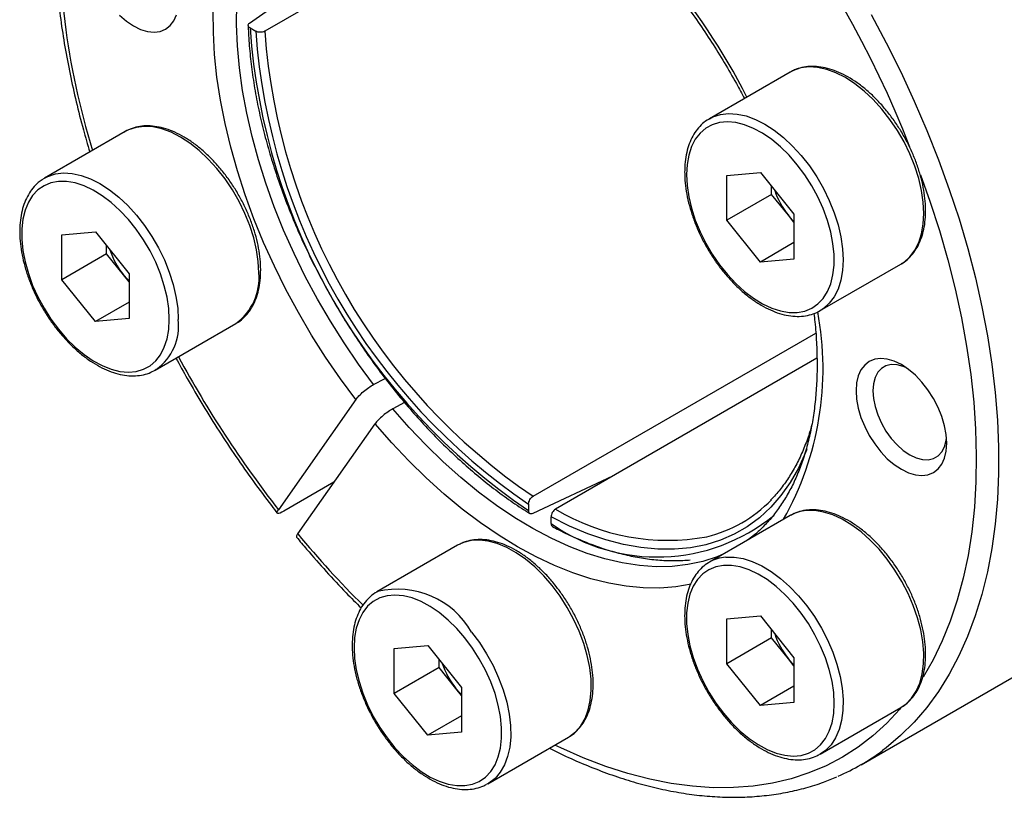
# Model space of a CAD drawing. Header units: millimetres. Extents: x 0 to 334, y 0 to 236.
# Tile 3 of 9: x 71 to 102, y 147 to 171. Entities that reach past the tile are written whole.
import ezdxf

# ---------------------------------------------------------------- set-up
doc = ezdxf.new("R2010")
doc.units = ezdxf.units.MM
doc.layers.add('OUTLINE', color=7, linetype='CONTINUOUS')

msp = doc.modelspace()

# ---------------------------------------------------------------- linework, layer by layer
at = {"layer": 'OUTLINE'}
for p, q in [((87.9061, 175.869), (78.9766, 170.7141)), ((78.4989, 170.9742), (80.7784, 172.5708)), ((78.5119, 170.8191), (78.6936, 170.7142)), ((95.5707, 169.4226), (93.0251, 167.9531)), ((92.9932, 167.934), (93.0251, 167.9531)), ((74.5664, 167.5445), (72.0208, 166.075)), ((93.5729, 166.1597), (94.6336, 166.2546)), ((93.5729, 164.7454), (93.5729, 166.1597)), ((94.6336, 166.2546), (95.6942, 164.9351)), ((71.9484, 166.0296), (72.0208, 166.075)), ((94.9871, 165.5619), (94.9871, 165.8148)), ((94.9871, 165.5619), (93.5729, 164.7454)), ((95.5175, 164.9021), (94.9871, 165.5619)), ((95.6942, 164.6822), (95.5175, 164.9021)), ((95.6942, 164.9351), (95.6942, 163.5208)), ((94.6336, 163.426), (93.5729, 164.7454)), ((72.5685, 164.2816), (73.6292, 164.3765)), ((72.5685, 162.8673), (72.5685, 164.2816)), ((73.6292, 164.3765), (74.6899, 163.057)), ((73.9828, 163.6837), (73.9828, 163.9366)), ((95.6942, 164.0383), (94.6336, 163.426)), ((73.9828, 163.6837), (72.5685, 162.8673)), ((74.5131, 163.024), (73.9828, 163.6837)), ((95.6942, 163.5208), (94.6336, 163.426)), ((96.5249, 161.8908), (99.0704, 163.3603)), ((99.0704, 163.3603), (99.0925, 163.3734)), ((74.6899, 162.8041), (74.5131, 163.024)), ((74.6899, 163.057), (74.6899, 161.6427)), ((73.6292, 161.5479), (72.5685, 162.8673)), ((74.6899, 162.1602), (73.6292, 161.5479)), ((96.5972, 161.9361), (96.5249, 161.8908)), ((74.6899, 161.6427), (73.6292, 161.5479)), ((75.5205, 160.0126), (78.0661, 161.4822)), ((87.4548, 156.0294), (96.3828, 161.1835)), ((96.4209, 160.389), (88.1619, 155.6212)), ((75.5524, 160.0317), (75.5205, 160.0126)), ((82.4147, 159.5561), (82.7822, 159.7525)), ((81.8512, 159.0819), (79.4079, 155.6056)), ((83.3964, 158.9917), (83.0271, 158.7943)), ((80.0203, 154.8438), (82.4635, 158.3201)), ((81.1625, 156.469), (79.5847, 155.5581)), ((89.9615, 156.6601), (87.4412, 155.4856)), ((87.3134, 155.7843), (87.3134, 155.5744)), ((88.0205, 155.1662), (88.0205, 155.3761)), ((95.5707, 155.419), (93.0251, 153.9494)), ((95.5869, 155.4281), (95.5707, 155.419)), ((85.0685, 154.4799), (82.523, 153.0104)), ((85.1388, 154.5173), (85.0685, 154.4799)), ((93.4331, 154.1858), (93.4067, 154.1745)), ((82.523, 153.0104), (82.5422, 153.0212)), ((97.8125, 147.5511), (106.6514, 152.6537)), ((93.5729, 152.1561), (94.6336, 152.2509)), ((93.5729, 150.7418), (93.5729, 152.1561)), ((94.6336, 152.2509), (95.6942, 150.9314)), ((94.9871, 151.5582), (94.9871, 151.8111)), ((94.9871, 151.5582), (93.5729, 150.7418)), ((95.5175, 150.8985), (94.9871, 151.5582)), ((83.0707, 151.217), (84.1314, 151.3118)), ((83.0707, 149.8027), (83.0707, 151.217)), ((84.1314, 151.3118), (85.1921, 149.9924)), ((84.4849, 150.6191), (84.4849, 150.872)), ((95.6942, 150.6785), (95.5175, 150.8985)), ((95.6942, 150.9314), (95.6942, 149.5172)), ((84.4849, 150.6191), (83.0707, 149.8027)), ((85.0153, 149.9594), (84.4849, 150.6191)), ((94.6336, 149.4223), (93.5729, 150.7418)), ((85.1921, 149.7395), (85.0153, 149.9594)), ((85.1921, 149.9924), (85.1921, 148.5781)), ((95.6942, 150.0346), (94.6336, 149.4223)), ((84.1314, 148.4833), (83.0707, 149.8027)), ((95.6942, 149.5172), (94.6336, 149.4223)), ((96.5249, 147.8871), (99.0704, 149.3566)), ((85.1921, 149.0956), (84.1314, 148.4833)), ((85.1921, 148.5781), (84.1314, 148.4833)), ((86.0227, 146.948), (88.5683, 148.4176)), ((86.0227, 146.948), (85.9769, 146.923))]:
    msp.add_line(p, q, dxfattribs=at)
at = {"layer": 'OUTLINE', "flags": 128}
for points in [[(82.4147, 159.5561), (81.9381, 160.2019), (81.4824, 160.8692), (81.0492, 161.5553), (80.6403, 162.2575), (80.2572, 162.9733), (79.9014, 163.6997), (79.5744, 164.4341), (79.2772, 165.1736), (79.0111, 165.9154), (78.7771, 166.6565), (78.5762, 167.3942), (78.409, 168.1255), (78.2762, 168.8478), (78.1784, 169.5581), (78.1159, 170.2539), (78.0889, 170.9323), (78.0976, 171.5907)], [(74.3905, 171.2176), (74.6089, 171.0309), (74.8329, 170.8812), (75.0569, 170.7723), (75.2754, 170.7067), (75.483, 170.6862), (75.6746, 170.7112), (75.8454, 170.781), (75.9914, 170.8941), (76.1088, 171.0476), (76.1947, 171.2376)], [(81.8512, 159.0819), (81.3653, 159.7387), (80.9002, 160.417), (80.4575, 161.1142), (80.0389, 161.8278), (79.6459, 162.5552), (79.2801, 163.2936), (78.9427, 164.0403), (78.635, 164.7925), (78.3581, 165.5475), (78.1131, 166.3024), (77.9009, 167.0545), (77.7223, 167.8009), (77.5779, 168.539), (77.4682, 169.2659), (77.3937, 169.979), (77.3547, 170.6756), (77.3512, 171.3532)], [(98.1286, 171.2444), (98.6113, 170.3436), (99.0671, 169.432), (99.4951, 168.5115), (99.8941, 167.5845), (100.2633, 166.6531), (100.6018, 165.7196), (100.9087, 164.7861), (101.1834, 163.8548), (101.4252, 162.928), (101.6335, 162.0079), (101.8078, 161.0966), (101.9477, 160.1964), (102.053, 159.3093), (102.1232, 158.4374), (102.1583, 157.5829), (102.1581, 156.7477), (102.1228, 155.9338), (102.0523, 155.1433), (101.9468, 154.3778), (101.8066, 153.6393), (101.6321, 152.9295), (101.4235, 152.2501), (101.1815, 151.6027), (100.9066, 150.9889), (100.5994, 150.41), (100.2607, 149.8676), (99.8912, 149.3627), (99.492, 148.8967), (99.0638, 148.4707), (98.6078, 148.0857), (98.4963, 148.001)], [(99.0925, 163.3734), (99.1731, 163.4269), (99.3574, 163.5922), (99.512, 163.7983), (99.6346, 164.0422), (99.7235, 164.3203), (99.7774, 164.6287), (99.7955, 164.9627), (99.7774, 165.3176), (99.7235, 165.6882), (99.6346, 166.069), (99.512, 166.4545), (99.3574, 166.8391), (99.1731, 167.2172), (98.9617, 167.5832), (98.7265, 167.9319), (98.4707, 168.258), (98.1982, 168.557), (97.9129, 168.8244), (97.6189, 169.0563), (97.3206, 169.2494), (97.0223, 169.4007), (96.7283, 169.5082), (96.443, 169.5703), (96.1705, 169.586), (95.9147, 169.5551), (95.6794, 169.478), (95.5707, 169.4226)], [(93.0251, 167.9531), (93.1339, 168.0085), (93.3691, 168.0855), (93.6249, 168.1164), (93.8974, 168.1007), (94.1827, 168.0387), (94.4767, 167.9312), (94.775, 167.7798), (95.0733, 167.5868), (95.3673, 167.3549), (95.6526, 167.0875), (95.9251, 166.7885), (96.1809, 166.4623), (96.4161, 166.1137), (96.6275, 165.7476), (96.8118, 165.3696), (96.9664, 164.985), (97.089, 164.5995), (97.178, 164.2187), (97.2318, 163.8481), (97.2499, 163.4932), (97.2318, 163.1591), (97.178, 162.8508), (97.089, 162.5726), (96.9664, 162.3287), (96.8118, 162.1226), (96.6275, 161.9574), (96.5972, 161.9361)], [(78.7911, 163.0846), (78.773, 163.4395), (78.7192, 163.8101), (78.6303, 164.1909), (78.5076, 164.5764), (78.353, 164.961), (78.1687, 165.3391), (77.9574, 165.7051), (77.7221, 166.0537), (77.4663, 166.3799), (77.1938, 166.6789), (76.9085, 166.9463), (76.6145, 167.1782), (76.3162, 167.3712), (76.0179, 167.5226), (75.7239, 167.6301), (75.4386, 167.6922), (75.1661, 167.7078), (74.9103, 167.677), (74.6751, 167.5999), (74.5664, 167.5445)], [(92.3001, 166.1874), (92.3178, 165.846), (92.3706, 165.4894), (92.4577, 165.123), (92.5778, 164.7523), (92.729, 164.3829), (92.9091, 164.0205), (93.1154, 163.6704), (93.3447, 163.3381), (93.5935, 163.0286), (93.858, 162.7466), (94.1344, 162.4963), (94.4183, 162.2815), (94.7054, 162.1055), (94.9915, 161.971), (95.2722, 161.8799), (95.5431, 161.8338), (95.8003, 161.8332), (96.0398, 161.8782), (96.258, 161.9681), (96.4515, 162.1015), (96.6175, 162.2765), (96.7534, 162.4903), (96.8572, 162.7397), (96.9273, 163.021), (96.9626, 163.3299), (96.9626, 163.6616), (96.9273, 164.0113), (96.8572, 164.3735), (96.7534, 164.7427), (96.6175, 165.1135), (96.4515, 165.4801), (96.258, 165.837), (96.0398, 166.1788), (95.8003, 166.5003), (95.5431, 166.7967), (95.2722, 167.0634), (94.9915, 167.2963), (94.7054, 167.4921), (94.4183, 167.6477), (94.1344, 167.7607), (93.858, 167.8294), (93.5935, 167.8528), (93.3447, 167.8306), (93.1154, 167.763), (92.9091, 167.6511), (92.729, 167.4966), (92.5778, 167.3019), (92.4577, 167.0698), (92.3706, 166.8039), (92.3178, 166.5083), (92.3001, 166.1874)], [(72.0208, 166.075), (72.1295, 166.1304), (72.3647, 166.2074), (72.6205, 166.2383), (72.893, 166.2226), (73.1783, 166.1606), (73.4723, 166.0531), (73.7706, 165.9017), (74.0689, 165.7087), (74.3629, 165.4767), (74.6482, 165.2094), (74.9208, 164.9104), (75.1765, 164.5842), (75.4118, 164.2356), (75.6231, 163.8695), (75.8074, 163.4915), (75.962, 163.1069), (76.0847, 162.7214), (76.1736, 162.3406), (76.2275, 161.97), (76.2455, 161.6151)], [(99.6944, 166.1792), (99.9906, 165.3443), (100.2887, 164.419), (100.5542, 163.4964), (100.7865, 162.5788), (100.9848, 161.6685), (101.1489, 160.7676), (101.2782, 159.8783), (101.3725, 159.003), (101.4315, 158.1436), (101.455, 157.3022), (101.4431, 156.4811), (101.3958, 155.6821), (101.3131, 154.9072), (101.1952, 154.1583), (101.0426, 153.4373), (100.8554, 152.7458), (100.6343, 152.0857), (100.3796, 151.4585), (100.0922, 150.8658), (99.7754, 150.3135)], [(75.9627, 161.6151), (75.945, 161.9564), (75.8922, 162.313), (75.8051, 162.6795), (75.685, 163.0502), (75.5338, 163.4196), (75.3536, 163.782), (75.1474, 164.132), (74.9181, 164.4643), (74.6693, 164.7738), (74.4047, 165.0559), (74.1284, 165.3062), (73.8445, 165.521), (73.5573, 165.697), (73.2713, 165.8315), (72.9906, 165.9225), (72.7197, 165.9687), (72.4625, 165.9693), (72.223, 165.9243), (72.0048, 165.8344), (71.8113, 165.701), (71.6453, 165.526), (71.5093, 165.3122), (71.4056, 165.0627), (71.3355, 164.7814), (71.3002, 164.4726), (71.3002, 164.1408), (71.3355, 163.7912), (71.4056, 163.429), (71.5093, 163.0597), (71.6453, 162.689), (71.8113, 162.3224), (72.0048, 161.9654), (72.223, 161.6236), (72.4625, 161.3021), (72.7197, 161.0058), (72.9906, 160.7391), (73.2713, 160.5061), (73.5573, 160.3104), (73.8445, 160.1548), (74.1284, 160.0418), (74.4047, 159.9731), (74.6693, 159.9496), (74.9181, 159.9719), (75.1474, 160.0395), (75.3536, 160.1513), (75.5338, 160.3058), (75.685, 160.5006), (75.8051, 160.7327), (75.8922, 160.9985), (75.945, 161.2942), (75.9627, 161.6151)], [(95.6942, 164.706), (95.6419, 164.7594), (95.5175, 164.9021)], [(74.6899, 162.8279), (74.6375, 162.8813), (74.5131, 163.024)], [(100.5186, 157.7067), (100.501, 157.9756), (100.4485, 158.2581), (100.3625, 158.5475), (100.2451, 158.8365), (100.0992, 159.118), (99.9283, 159.3852), (99.7368, 159.6313), (99.5292, 159.8505), (99.3107, 160.0372), (99.0867, 160.1868), (98.8627, 160.2958), (98.6442, 160.3614), (98.4366, 160.3819), (98.2451, 160.3569), (98.0742, 160.287), (97.9283, 160.174), (97.8109, 160.0205), (97.7249, 159.8305), (97.6724, 159.6084), (97.6548, 159.36), (97.6724, 159.0911), (97.7249, 158.8085), (97.8109, 158.5192), (97.9283, 158.2302), (98.0742, 157.9487), (98.2451, 157.6815), (98.4366, 157.4353), (98.6442, 157.2162), (98.8627, 157.0295), (99.0867, 156.8799), (99.3107, 156.7709), (99.5292, 156.7053), (99.7368, 156.6848), (99.9283, 156.7098), (100.0992, 156.7796), (100.2451, 156.8927), (100.3625, 157.0462), (100.4485, 157.2362), (100.501, 157.4582), (100.5186, 157.7067)], [(99.2263, 160.0984), (99.1493, 160.1302), (98.9528, 160.1828), (98.7685, 160.19), (98.6019, 160.1514), (98.4581, 160.0684), (98.3415, 159.9434), (98.2555, 159.7801), (98.2029, 159.5837), (98.1851, 159.36), (98.2029, 159.1158), (98.2555, 158.8585), (98.3415, 158.5961), (98.4581, 158.3364), (98.6019, 158.0873), (98.7685, 157.8564), (98.9528, 157.6507), (99.1493, 157.4766), (99.3519, 157.3391), (99.5545, 157.2426), (99.7509, 157.19), (99.9352, 157.1829), (100.1018, 157.2214), (100.2456, 157.3044), (100.3623, 157.4295), (100.4482, 157.5927), (100.5009, 157.7892), (100.5118, 157.8716)], [(93.4067, 154.1745), (93.269, 154.1191), (92.8161, 153.9722), (92.3421, 153.8707), (91.8488, 153.8151), (91.3382, 153.8054), (90.8123, 153.8417), (90.273, 153.9239), (89.7224, 154.0517), (89.1627, 154.2246), (88.596, 154.4419), (88.0245, 154.7028), (87.4504, 155.0063), (86.8759, 155.3511), (86.3032, 155.7361), (85.7345, 156.1596), (85.172, 156.6201), (84.6179, 157.1158), (84.0744, 157.6448), (83.5434, 158.205), (83.0271, 158.7943)], [(92.4515, 153.2549), (91.9683, 153.1697), (91.4599, 153.1289), (90.9348, 153.134), (90.395, 153.1851), (89.8425, 153.2819), (89.2793, 153.4241), (88.7076, 153.6112), (88.1293, 153.8424), (87.5467, 154.117), (86.9619, 154.4338), (86.3772, 154.7918), (85.7946, 155.1896), (85.2163, 155.6258), (84.6444, 156.0986), (84.0812, 156.6064), (83.5286, 157.1472), (82.9887, 157.7192), (82.4635, 158.3201)], [(96.097, 157.5016), (96.0596, 157.4079), (95.8349, 156.9171), (95.5758, 156.4644), (95.2834, 156.0515), (94.9589, 155.6801), (94.6038, 155.352), (94.2195, 155.0684), (93.8077, 154.8306), (93.37, 154.6395), (92.9083, 154.496), (92.4245, 154.4006), (91.9208, 154.3537), (91.3992, 154.3556), (90.8618, 154.4063), (90.311, 154.5055), (89.7491, 154.6528), (89.1785, 154.8475), (88.6014, 155.089), (88.0205, 155.3761)], [(99.0704, 149.3566), (99.2376, 149.4736), (99.4123, 149.6528), (99.5565, 149.8719), (99.6681, 150.1276), (99.7454, 150.4163), (99.7874, 150.7337), (99.7935, 151.0753), (99.7634, 151.436), (99.6977, 151.8106), (99.5974, 152.1936), (99.4639, 152.5794), (99.2991, 152.9625), (99.1055, 153.3371), (98.8858, 153.6979), (98.6433, 154.0396), (98.3815, 154.3573), (98.1043, 154.6462), (97.8156, 154.9021), (97.5197, 155.1214), (97.2209, 155.3009), (96.9236, 155.4378), (96.632, 155.5303), (96.3505, 155.577), (96.0831, 155.5771)], [(88.0558, 153.2094), (87.7885, 153.5179), (87.507, 153.7963), (87.2154, 154.0404), (86.9181, 154.2468), (86.6193, 154.4123), (86.3234, 154.5346), (86.0347, 154.612), (85.7574, 154.6432), (85.4957, 154.6278), (85.2532, 154.5661), (85.1388, 154.5173)], [(93.5376, 154.1076), (93.8049, 154.1075), (94.0864, 154.0608), (94.378, 153.9683), (94.6753, 153.8314), (94.9741, 153.6519), (95.27, 153.4326), (95.5587, 153.1766), (95.836, 152.8877), (96.0977, 152.5701), (96.3402, 152.2284), (96.5599, 151.8676), (96.7535, 151.4929), (96.9183, 151.1099), (97.0518, 150.7241), (97.1522, 150.3411), (97.2178, 149.9665), (97.2479, 149.6058), (97.2418, 149.2642), (97.1999, 148.9468), (97.1225, 148.6581), (97.0109, 148.4023), (96.8667, 148.1833), (96.692, 148.0041), (96.5356, 147.8933)], [(93.4669, 153.8437), (93.2274, 153.7987), (93.0092, 153.7088), (92.8156, 153.5754), (92.6496, 153.4004), (92.5137, 153.1866), (92.4099, 152.9372), (92.3399, 152.6559), (92.3046, 152.347), (92.3046, 152.0152), (92.3399, 151.6656), (92.4099, 151.3034), (92.5137, 150.9341), (92.6496, 150.5634), (92.8156, 150.1968), (93.0092, 149.8399), (93.2274, 149.4981), (93.4669, 149.1766), (93.724, 148.8802), (93.995, 148.6135), (94.2756, 148.3805), (94.5617, 148.1848), (94.8489, 148.0292), (95.1328, 147.9162), (95.4091, 147.8475), (95.6737, 147.8241), (95.9225, 147.8463), (96.1518, 147.9139), (96.358, 148.0258), (96.5381, 148.1803), (96.6894, 148.375), (96.8095, 148.6071), (96.8966, 148.873), (96.9493, 149.1686), (96.967, 149.4895), (96.9493, 149.8309), (96.8966, 150.1875), (96.8095, 150.5539), (96.6894, 150.9246), (96.5381, 151.294), (96.358, 151.6564), (96.1518, 152.0065), (95.9225, 152.3387), (95.6737, 152.6483), (95.4091, 152.9303), (95.1328, 153.1806), (94.8489, 153.3954), (94.5617, 153.5714), (94.2756, 153.7059), (93.995, 153.797), (93.724, 153.8431), (93.4669, 153.8437)], [(88.604, 148.4391), (88.7969, 148.5897), (88.9617, 148.7825), (89.0952, 149.0141), (89.1956, 149.2813), (89.2612, 149.5801), (89.2913, 149.9061), (89.2852, 150.2546), (89.2433, 150.6205), (89.1659, 150.9985), (89.0543, 151.3831), (88.9101, 151.7686), (88.7354, 152.1495), (88.5328, 152.5201), (88.3052, 152.8752), (88.0558, 153.2094)], [(85.2981, 151.5576), (85.0409, 151.8539), (84.77, 152.1206), (84.4893, 152.3536), (84.2033, 152.5494), (83.9161, 152.7049), (83.6322, 152.8179), (83.3559, 152.8867), (83.0913, 152.9101), (82.8425, 152.8878), (82.6132, 152.8203), (82.4069, 152.7084), (82.2268, 152.5539), (82.0756, 152.3591), (81.9555, 152.1271), (81.8684, 151.8612), (81.8156, 151.5655), (81.7979, 151.2446), (81.8156, 150.9033), (81.8684, 150.5467), (81.9555, 150.1803), (82.0756, 149.8096), (82.2268, 149.4402), (82.4069, 149.0777), (82.6132, 148.7277), (82.8425, 148.3954), (83.0913, 148.0859), (83.3559, 147.8039), (83.6322, 147.5535), (83.9161, 147.3388), (84.2033, 147.1628), (84.4893, 147.0282), (84.77, 146.9372), (85.0409, 146.891), (85.2981, 146.8904), (85.5376, 146.9354), (85.7558, 147.0253), (85.9493, 147.1588), (86.1153, 147.3337), (86.2513, 147.5476), (86.355, 147.797), (86.4251, 148.0783), (86.4604, 148.3872), (86.4604, 148.7189), (86.4251, 149.0685), (86.355, 149.4307), (86.2513, 149.8), (86.1153, 150.1708), (85.9493, 150.5374), (85.7558, 150.8943), (85.5376, 151.2361), (85.2981, 151.5576)], [(85.5103, 151.7398), (85.7596, 151.4056), (85.9872, 151.0506), (86.1899, 150.68), (86.3646, 150.2991), (86.5087, 149.9136), (86.6203, 149.529), (86.6977, 149.151), (86.7397, 148.7851), (86.7457, 148.4366), (86.7156, 148.1105), (86.65, 147.8118), (86.5496, 147.5446), (86.4161, 147.3129), (86.2513, 147.1202), (86.0577, 146.9691), (86.0227, 146.948)], [(95.6942, 150.7024), (95.6419, 150.7558), (95.5175, 150.8985)], [(85.1921, 149.7633), (85.1397, 149.8167), (85.0153, 149.9594)], [(99.0625, 149.3345), (99.0401, 149.3083), (98.629, 148.8669), (98.1894, 148.4664), (97.7223, 148.1077), (97.2289, 147.7916), (96.7103, 147.5189), (96.1678, 147.2903), (95.6028, 147.1064), (95.0167, 146.9676), (94.4108, 146.8742), (93.7867, 146.8265), (93.1459, 146.8246), (92.49, 146.8685), (91.8205, 146.9581), (91.1391, 147.0931), (90.4475, 147.2733), (89.7473, 147.4982), (89.0404, 147.7672), (88.3283, 148.0797), (88.139, 148.1697)], [(88.5683, 148.4176), (88.6033, 148.4386), (88.604, 148.4391)]]:
    msp.add_lwpolyline(points, dxfattribs=at)
at = {"layer": 'OUTLINE'}
for centre, radius, start, end in [((69.6962, 155.6006), 31.7947, 21.11573, 56.19836), ((75.5749, 159.1396), 20.9148, 27.00596, 53.89839), ((95.9481, 173.9413), 23.4726, 176.96522, 197.323), ((98.6011, 172.2545), 20.1404, 184.08701, 235.91299), ((98.3597, 172.1151), 19.7159, 184.07476, 235.92524), ((98.3359, 172.1014), 19.4089, 184.09887, 235.90113), ((97.4962, 166.4923), 2.5385, 198.44373, 218.78557), ((76.4919, 164.6142), 2.5385, 198.44378, 218.78549), ((77.0075, 162.9263), 1.7906, 306.24029, 5.0719), ((86.9253, 160.0545), 9.6878, 330.61724, 10.68507), ((74.5464, 161.4155), 1.7107, 306.0159, 6.70097), ((107.0588, 177.1292), 35.0404, 208.45341, 217.89742), ((91.9337, 158.8776), 4.2474, 283.74226, 315.83829), ((91.7078, 161.5402), 6.8999, 239.0753, 280.30985), ((96.1798, 154.3546), 1.2264, 94.51972, 118.91162), ((91.3689, 159.9509), 5.84, 235.01464, 309.18263), ((103.8352, 174.5296), 30.8979, 219.57772, 225.24946), ((93.6336, 152.8877), 1.2237, 94.50148, 120.15939), ((83.1708, 150.3992), 2.6963, 29.81496, 103.482), ((97.4962, 152.4886), 2.5385, 198.4437, 218.78557), ((86.994, 151.5495), 2.5385, 198.44374, 218.78554), ((94.3035, 153.6297), 7.0187, 293.37898, 306.68282)]:
    msp.add_arc(centre, radius, start, end, dxfattribs=at)
for points, knots in [([(117.6037, 156.7306), (117.7343, 156.8292), (118.0249, 157.0484), (118.4457, 157.4326), (118.8708, 157.8739), (119.2689, 158.3519), (119.6402, 158.8643), (119.9836, 159.4107), (120.2985, 159.99), (120.584, 160.6011), (120.8397, 161.2428), (121.0649, 161.9139), (121.2592, 162.6129), (121.422, 163.3384), (121.5532, 164.0888), (121.6524, 164.8627), (121.7195, 165.6584), (121.7544, 166.4743), (121.7571, 167.3088), (121.7276, 168.1602), (121.6662, 169.0269), (121.5729, 169.907), (121.448, 170.799), (121.2918, 171.7012), (121.1047, 172.6117), (120.887, 173.5289), (120.6392, 174.4509), (120.3618, 175.3761), (120.0554, 176.3027), (119.7206, 177.2289), (119.358, 178.1529), (118.9685, 179.073), (118.5526, 179.9874), (118.1113, 180.8943), (117.6454, 181.7921), (117.1558, 182.679), (116.6434, 183.5533), (116.1093, 184.4133), (115.5544, 185.2573), (114.9798, 186.0839), (114.3866, 186.8913), (113.7759, 187.6779), (113.1489, 188.4424), (112.5068, 189.1832), (111.8508, 189.8989), (111.182, 190.588), (110.5018, 191.2493), (109.8115, 191.8814), (109.1123, 192.4832), (108.4055, 193.0533), (107.6924, 193.5908), (106.9745, 194.0944), (106.2529, 194.5633), (105.5292, 194.9964), (104.8045, 195.3927), (104.0803, 195.7516), (103.3581, 196.072), (102.6391, 196.3535), (101.9249, 196.5952), (101.2168, 196.7967), (100.5163, 196.9574), (99.8249, 197.0769), (99.144, 197.155), (98.4752, 197.1914), (97.8199, 197.1862), (97.1796, 197.1394), (96.5557, 197.051), (95.949, 196.9224), (95.363, 196.7496), (94.9466, 196.6047), (94.7323, 196.5054), (94.6999, 196.4904)], [0, 0, 0, 0, 0.0118051, 0.0262515, 0.0407187, 0.0552143, 0.0697437, 0.0843095, 0.0989121, 0.1135495, 0.1282184, 0.1429147, 0.1576335, 0.1723702, 0.1871204, 0.2018801, 0.216646, 0.2314155, 0.2461862, 0.2609561, 0.2757242, 0.2904897, 0.3052521, 0.3200112, 0.3347667, 0.3495189, 0.3642678, 0.3790135, 0.3937564, 0.4084968, 0.4232348, 0.437971, 0.4527055, 0.4674388, 0.4821713, 0.4969032, 0.511635, 0.526367, 0.5410994, 0.5558327, 0.5705671, 0.5853032, 0.6000412, 0.6147815, 0.6295244, 0.6442703, 0.6590195, 0.6737723, 0.6885289, 0.7032895, 0.7180543, 0.7328231, 0.7475959, 0.7623723, 0.7771516, 0.791933, 0.8067149, 0.8214952, 0.8362712, 0.85104, 0.8657977, 0.88054, 0.895262, 0.9099589, 0.9246256, 0.9392581, 0.9538533, 0.9684102, 0.98293, 0.9974167, 1, 1, 1, 1]), ([(107.3654, 153.1281), (107.4015, 153.1536), (107.5942, 153.289), (107.9195, 153.5715), (108.339, 153.9761), (108.7306, 154.4196), (109.0959, 154.8974), (109.4335, 155.4097), (109.7429, 155.9551), (110.023, 156.5326), (110.2734, 157.1411), (110.4934, 157.7791), (110.6824, 158.4452), (110.84, 159.138), (110.9658, 159.8557), (111.0596, 160.5969), (111.1212, 161.3597), (111.1506, 162.1426), (111.1477, 162.9437), (111.1126, 163.7613), (111.0455, 164.5937), (110.9466, 165.439), (110.8162, 166.2956), (110.6546, 167.1615), (110.4621, 168.035), (110.2393, 168.9143), (109.9867, 169.7974), (109.7047, 170.6827), (109.3941, 171.5681), (109.0556, 172.4519), (108.6897, 173.3323), (108.2975, 174.2073), (107.8796, 175.0752), (107.4369, 175.9341), (106.9705, 176.7822), (106.4813, 177.6178), (105.9702, 178.4391), (105.4385, 179.2444), (104.8871, 180.032), (104.3173, 180.8002), (103.7302, 181.5473), (103.127, 182.272), (102.509, 182.9725), (101.8774, 183.6474), (101.2336, 184.2952), (100.5788, 184.9147), (99.9145, 185.5044), (99.2419, 186.0631), (98.5624, 186.5896), (97.8774, 187.0826), (97.1883, 187.5412), (96.4965, 187.9643), (95.8033, 188.3508), (95.1104, 188.7), (94.419, 189.0109), (93.7307, 189.2827), (93.047, 189.5148), (92.3693, 189.7066), (91.6992, 189.8575), (91.0383, 189.9672), (90.3881, 190.0352), (89.7503, 190.0616), (89.1262, 190.0461), (88.5176, 189.989), (87.9255, 189.8908), (87.3524, 189.7503), (86.8486, 189.5912), (86.5451, 189.4613), (86.4187, 189.4071)], [0, 0, 0, 0, 0.003491, 0.0185825, 0.0336926, 0.0488321, 0.0640092, 0.0792285, 0.0944916, 0.1097972, 0.1251418, 0.1405203, 0.1559269, 0.1713558, 0.1868013, 0.2022586, 0.2177234, 0.2331924, 0.2486627, 0.2641319, 0.2795986, 0.2950621, 0.3105218, 0.3259775, 0.341429, 0.3568765, 0.3723201, 0.3877602, 0.4031971, 0.4186311, 0.4340627, 0.4494923, 0.4649203, 0.4803472, 0.4957735, 0.5111996, 0.5266259, 0.5420527, 0.5574806, 0.5729101, 0.5883415, 0.6037753, 0.619212, 0.6346519, 0.6500957, 0.6655435, 0.6809958, 0.6964529, 0.7119148, 0.7273817, 0.7428535, 0.7583297, 0.7738097, 0.7892926, 0.8047765, 0.8202587, 0.835736, 0.8512047, 0.8666601, 0.8820965, 0.8975081, 0.9128884, 0.9282316, 0.9435327, 0.9587888, 0.9739994, 0.9891674, 1, 1, 1, 1]), ([(87.769, 175.9635), (87.922, 175.86), (88.2522, 175.6365), (88.7568, 175.2518), (89.2811, 174.8195), (89.799, 174.3551), (90.3086, 173.8613), (90.8082, 173.3394), (91.2959, 172.7913), (91.77, 172.2188), (92.2289, 171.6239), (92.6708, 171.0086), (93.0945, 170.3751), (93.4973, 169.7252), (93.8433, 169.1295), (94.0444, 168.7466), (94.127, 168.5892)], [0, 0, 0, 0, 0.0634861, 0.1370505, 0.2106528, 0.2842952, 0.3579772, 0.431697, 0.5054511, 0.5792356, 0.6530458, 0.7268769, 0.8007237, 0.874581, 0.9484437, 1, 1, 1, 1]), ([(72.3632, 175.3748), (72.3575, 175.305), (72.3309, 174.981), (72.3158, 174.3829), (72.3188, 173.5818), (72.3565, 172.7629), (72.4256, 171.9297), (72.5266, 171.0835), (72.6591, 170.2263), (72.8226, 169.3598), (73.0178, 168.4858), (73.2251, 167.6654), (73.3811, 167.1355), (73.4503, 166.9003)], [0, 0, 0, 0, 0.0273066, 0.1266344, 0.2259693, 0.3252965, 0.4246079, 0.5238979, 0.6231635, 0.7224029, 0.8216158, 0.9208028, 1, 1, 1, 1]), ([(78.5119, 170.8191), (78.4773, 170.8391), (78.4559, 170.8669), (78.4511, 170.9234), (78.4676, 170.9523), (78.4989, 170.9742)], [0, 0, 0, 0, 0.5, 0.5, 1, 1, 1, 1]), ([(78.4542, 170.8981), (78.4569, 170.8188), (78.4667, 170.5256), (78.5069, 170.007), (78.5866, 169.3389), (78.6983, 168.6593), (78.8408, 167.9711), (79.0137, 167.2763), (79.2164, 166.5775), (79.4482, 165.8768), (79.7082, 165.1767), (79.9956, 164.4795), (80.3094, 163.7876), (80.6485, 163.1032), (81.0118, 162.4287), (81.398, 161.7664), (81.8059, 161.1184), (82.234, 160.487), (82.681, 159.8743), (83.1454, 159.2824), (83.6255, 158.7132), (84.1198, 158.1687), (84.6267, 157.6507), (85.1445, 157.1611), (85.6714, 156.7014), (86.2057, 156.2731), (86.7458, 155.8785), (87.1293, 155.6226), (87.332, 155.4972), (87.353, 155.4842)], [0, 0, 0, 0, 0.0145608, 0.0538332, 0.0931015, 0.1323622, 0.1716147, 0.210859, 0.2500955, 0.2893249, 0.3285482, 0.3677663, 0.4069803, 0.4461913, 0.4854006, 0.5246092, 0.5638183, 0.6030289, 0.6422419, 0.6814587, 0.7206804, 0.7599082, 0.7991432, 0.8383865, 0.8776391, 0.9169015, 0.9561742, 0.9954573, 1, 1, 1, 1]), ([(78.9766, 170.7141), (78.9393, 170.6926), (78.8875, 170.6803), (78.7827, 170.6803), (78.7307, 170.6927), (78.6936, 170.7142)], [0, 0, 0, 0, 0.5, 0.5, 1, 1, 1, 1]), ([(99.0939, 163.3769), (99.1533, 163.4157), (99.2799, 163.4986), (99.4432, 163.6705), (99.5875, 163.8791), (99.7022, 164.1202), (99.7867, 164.3904), (99.8394, 164.6871), (99.8593, 165.0062), (99.8464, 165.3433), (99.8009, 165.6935), (99.7236, 166.0523), (99.6159, 166.415), (99.4793, 166.7771), (99.3156, 167.1343), (99.1269, 167.4821), (98.9156, 167.8161), (98.6843, 168.1324), (98.4357, 168.4268), (98.1728, 168.6958), (97.8987, 168.9358), (97.6164, 169.1437), (97.3291, 169.3166), (97.0401, 169.4518), (96.753, 169.5469), (96.4717, 169.5998), (96.2004, 169.6099), (95.9449, 169.5745), (95.7384, 169.5135), (95.6273, 169.449), (95.5872, 169.4256)], [0, 0, 0, 0, 0.0307635, 0.0656247, 0.100716, 0.1362693, 0.1723367, 0.2088191, 0.2455551, 0.2824007, 0.3192496, 0.35606, 0.3928233, 0.4295443, 0.4662346, 0.5029086, 0.5395823, 0.5762687, 0.6129824, 0.6497403, 0.6865579, 0.7234487, 0.7604182, 0.7974556, 0.8345049, 0.8714427, 0.9080936, 0.9442655, 0.9798556, 1, 1, 1, 1]), ([(78.8497, 163.1663), (78.8487, 163.2251), (78.846, 163.3951), (78.8164, 163.6875), (78.7509, 164.0436), (78.6539, 164.4054), (78.5276, 164.7683), (78.3735, 165.1277), (78.1936, 165.4794), (77.9902, 165.8189), (77.7658, 166.1421), (77.5231, 166.4449), (77.2651, 166.7235), (76.9946, 166.9743), (76.7149, 167.1942), (76.4291, 167.3801), (76.1403, 167.5292), (75.8521, 167.6391), (75.5682, 167.7076), (75.293, 167.7328), (75.0302, 167.7155), (74.7877, 167.6512), (74.6244, 167.5867), (74.5507, 167.5335), (74.5429, 167.5279)], [0, 0, 0, 0, 0.0257861, 0.0744843, 0.123138, 0.1717308, 0.220264, 0.2687505, 0.3172084, 0.3656581, 0.4141193, 0.4626085, 0.5111479, 0.5597592, 0.6084615, 0.6572668, 0.7061704, 0.7551305, 0.8040075, 0.8525972, 0.9006406, 0.9479408, 0.9945138, 1, 1, 1, 1]), ([(92.9915, 167.9289), (92.9778, 167.9217), (92.8931, 167.8771), (92.7597, 167.7576), (92.5963, 167.572), (92.4633, 167.3503), (92.359, 167.0987), (92.2864, 166.8182), (92.2475, 166.5397), (92.2433, 166.3502), (92.2415, 166.269)], [0, 0, 0, 0, 0.0269955, 0.1677777, 0.3086903, 0.450946, 0.5952283, 0.7414954, 0.8892105, 1, 1, 1, 1]), ([(92.2415, 166.269), (92.2425, 166.2102), (92.2452, 166.0402), (92.2748, 165.7477), (92.3403, 165.3917), (92.4373, 165.0299), (92.5636, 164.667), (92.7177, 164.3075), (92.8976, 163.9559), (93.101, 163.6163), (93.3254, 163.2932), (93.5681, 162.9904), (93.8262, 162.7118), (94.0966, 162.4609), (94.3763, 162.2411), (94.6621, 162.0552), (94.9509, 161.906), (95.2391, 161.7962), (95.523, 161.7277), (95.7983, 161.7024), (96.0608, 161.72), (96.3041, 161.7831), (96.4861, 161.8593), (96.577, 161.9268), (96.6026, 161.9458)], [0, 0, 0, 0, 0.0254627, 0.0735502, 0.1215937, 0.1695771, 0.2175016, 0.2653799, 0.3132301, 0.3610722, 0.4089256, 0.4568067, 0.5047373, 0.552739, 0.6008305, 0.6490236, 0.697314, 0.74566, 0.793924, 0.8419043, 0.8893452, 0.9360522, 0.9820411, 1, 1, 1, 1]), ([(71.9431, 166.02), (71.9024, 165.993), (71.7948, 165.9215), (71.6483, 165.7644), (71.5036, 165.5563), (71.389, 165.3151), (71.3045, 165.0449), (71.2519, 164.7482), (71.2319, 164.4291), (71.2448, 164.092), (71.2904, 163.7418), (71.3676, 163.383), (71.4753, 163.0203), (71.6119, 162.6581), (71.7756, 162.301), (71.9643, 161.9532), (72.1756, 161.6191), (72.4069, 161.3029), (72.6555, 161.0084), (72.9184, 160.7395), (73.1925, 160.4995), (73.4749, 160.2916), (73.7621, 160.1187), (74.0511, 159.9835), (74.3382, 159.8884), (74.6195, 159.8354), (74.8907, 159.8255), (75.1465, 159.8604), (75.3707, 159.9286), (75.4978, 160.0036), (75.5542, 160.0369)], [0, 0, 0, 0, 0.0211787, 0.0560871, 0.0912257, 0.1268271, 0.1629432, 0.1994749, 0.2362605, 0.2731559, 0.3100546, 0.3469148, 0.3837277, 0.4204983, 0.4572381, 0.4939618, 0.530685, 0.567421, 0.6041843, 0.6409918, 0.6778591, 0.7147998, 0.7518192, 0.7889067, 0.826006, 0.8629937, 0.8996942, 0.9359149, 0.9715531, 1, 1, 1, 1]), ([(78.0496, 161.4792), (78.0803, 161.4949), (78.1825, 161.5472), (78.332, 161.6769), (78.4948, 161.8635), (78.628, 162.085), (78.7322, 162.3366), (78.8048, 162.617), (78.8437, 162.8956), (78.8479, 163.0851), (78.8497, 163.1663)], [0, 0, 0, 0, 0.0584067, 0.194644, 0.3310076, 0.4686709, 0.6082954, 0.7498406, 0.892787, 1, 1, 1, 1]), ([(96.3233, 161.7983), (96.3345, 161.7107), (96.3738, 161.4037), (96.4092, 160.8921), (96.43, 160.2662), (96.4183, 159.6605), (96.3768, 159.076), (96.3052, 158.515), (96.2042, 157.9792), (96.0743, 157.4703), (95.9161, 156.9899), (95.7303, 156.5393), (95.5175, 156.1197), (95.2783, 155.7321), (95.0134, 155.3768), (94.722, 155.057), (94.4546, 154.8075), (94.2754, 154.6799), (94.2101, 154.6335)], [0, 0, 0, 0, 0.0264909, 0.0928595, 0.1591863, 0.2254769, 0.2917412, 0.3579957, 0.4242561, 0.4905541, 0.5569331, 0.6234504, 0.6901775, 0.7571979, 0.8245995, 0.8924606, 0.9608258, 1, 1, 1, 1]), ([(76.1735, 160.3896), (76.2914, 160.1735), (76.5639, 159.6743), (77.0179, 158.9065), (77.5298, 158.0859), (78.063, 157.2817), (78.6157, 156.4956), (79.0565, 155.9026), (79.3127, 155.5725), (79.3745, 155.4929)], [0, 0, 0, 0, 0.1255065, 0.2899352, 0.4543666, 0.6188046, 0.7832539, 0.9477194, 1, 1, 1, 1]), ([(81.8512, 159.0819), (81.9006, 159.1522), (81.9926, 159.2464), (82.2031, 159.4235), (82.3207, 159.5059), (82.4147, 159.5561)], [0, 0, 0, 0, 0.5, 0.5, 1, 1, 1, 1]), ([(83.0271, 158.7943), (82.9331, 158.7441), (82.8154, 158.6617), (82.6049, 158.4846), (82.513, 158.3904), (82.4635, 158.3201)], [0, 0, 0, 0, 0.5, 0.5, 1, 1, 1, 1]), ([(96.2532, 158.2695), (96.2355, 158.2033), (96.1727, 157.9695), (96.0342, 157.5976), (95.839, 157.1555), (95.6142, 156.7459), (95.3612, 156.3707), (95.1393, 156.0882), (94.9932, 155.9442), (94.9493, 155.9009)], [0, 0, 0, 0, 0.067545, 0.2386752, 0.4099887, 0.5815695, 0.7535085, 0.9258909, 1, 1, 1, 1]), ([(87.3134, 155.7843), (87.3134, 155.8269), (87.3285, 155.8781), (87.3809, 155.9691), (87.4179, 156.0081), (87.4548, 156.0294)], [0, 0, 0, 0, 0.5, 0.5, 1, 1, 1, 1]), ([(79.5847, 155.5581), (79.4912, 155.5042), (79.419, 155.4787), (79.3538, 155.4963), (79.3618, 155.54), (79.4079, 155.6056)], [0, 0, 0, 0, 0.5, 0.5, 1, 1, 1, 1]), ([(87.4412, 155.4856), (87.4068, 155.4695), (87.3734, 155.4695), (87.3266, 155.5021), (87.3134, 155.5345), (87.3134, 155.5744)], [0, 0, 0, 0, 0.5, 0.5, 1, 1, 1, 1]), ([(88.1619, 155.6212), (88.1246, 155.5997), (88.088, 155.5608), (88.0357, 155.4702), (88.0205, 155.4191), (88.0205, 155.3761)], [0, 0, 0, 0, 0.5, 0.5, 1, 1, 1, 1]), ([(96.136, 155.5941), (96.0891, 155.5885), (95.9579, 155.5727), (95.7716, 155.5225), (95.6451, 155.4547), (95.5909, 155.4256)], [0, 0, 0, 0, 0.24169939, 0.67500401, 1, 1, 1, 1]), ([(99.0476, 149.3498), (99.0911, 149.3734), (99.2053, 149.4352), (99.3637, 149.5782), (99.5219, 149.7704), (99.6506, 149.9967), (99.7499, 150.2531), (99.818, 150.5375), (99.8538, 150.8463), (99.8567, 151.1754), (99.8268, 151.5199), (99.7647, 151.8751), (99.6715, 152.2365), (99.5486, 152.5994), (99.3977, 152.9596), (99.2207, 153.3124), (99.02, 153.6536), (98.798, 153.9789), (98.5573, 154.2843), (98.301, 154.566), (98.0319, 154.8204), (97.7531, 155.0441), (97.4678, 155.2342), (97.1792, 155.3878), (96.8907, 155.5027), (96.6063, 155.5756), (96.3536, 155.6055), (96.2004, 155.5975), (96.136, 155.5941)], [0, 0, 0, 0, 0.0232234, 0.0609353, 0.0987237, 0.1369133, 0.1756562, 0.2149147, 0.2545335, 0.2943398, 0.3341996, 0.3740314, 0.4138141, 0.4535473, 0.4932406, 0.5329087, 0.5725681, 0.6122353, 0.6519234, 0.6916504, 0.7314342, 0.7712909, 0.8112311, 0.8512534, 0.8913308, 0.9313557, 0.9711686, 1, 1, 1, 1]), ([(88.0205, 155.1662), (88.0212, 155.1537), (88.023, 155.1233), (88.0394, 155.094), (88.0544, 155.0762), (88.0631, 155.0743), (88.0637, 155.0741)], [0, 0, 0, 0, 0.2964867, 0.7171565, 0.9808346, 1, 1, 1, 1]), ([(88.0639, 155.0745), (88.1315, 155.0386), (88.381, 154.906), (88.8119, 154.7039), (89.3541, 154.4834), (89.8915, 154.3033), (90.4222, 154.1632), (90.9443, 154.0637), (91.4557, 154.0063), (91.9484, 153.9872), (92.2628, 154.0089), (92.4162, 154.0196)], [0, 0, 0, 0, 0.0446397, 0.1649363, 0.2852535, 0.4055482, 0.5257907, 0.6459429, 0.7659589, 0.8857877, 1, 1, 1, 1]), ([(80.0203, 154.8438), (80.0141, 154.8345), (79.9897, 154.798), (79.9707, 154.7551), (79.9849, 154.743), (79.9899, 154.7388)], [0, 0, 0, 0, 0.1823374, 0.7132774, 1, 1, 1, 1]), ([(79.9813, 154.738), (80.0875, 154.6109), (80.395, 154.2428), (80.9157, 153.6527), (81.4899, 153.0326), (81.8634, 152.6594), (82.0219, 152.5011)], [0, 0, 0, 0, 0.1614843, 0.4677493, 0.7740909, 1, 1, 1, 1]), ([(88.141, 153.2341), (88.0978, 153.2866), (87.9729, 153.4385), (87.7542, 153.6715), (87.4835, 153.9212), (87.2033, 154.1394), (86.9173, 154.3236), (86.6285, 154.4709), (86.3403, 154.5788), (86.0568, 154.6451), (85.7818, 154.6688), (85.5211, 154.647), (85.3081, 154.5971), (85.1919, 154.5383), (85.1493, 154.5167)], [0, 0, 0, 0, 0.0476086, 0.1377773, 0.2281039, 0.3186011, 0.4092901, 0.5001604, 0.5911264, 0.6819236, 0.7721644, 0.8613679, 0.9491806, 1, 1, 1, 1]), ([(93.0194, 153.9433), (93.0105, 153.9389), (92.9291, 153.8996), (92.7965, 153.7882), (92.6273, 153.61), (92.4884, 153.3947), (92.3781, 153.1493), (92.2986, 152.8746), (92.2509, 152.5742), (92.2361, 152.2519), (92.2542, 151.9125), (92.3047, 151.5606), (92.3868, 151.2009), (92.4991, 150.838), (92.6401, 150.4764), (92.8079, 150.1204), (93.0002, 149.7745), (93.2149, 149.4429), (93.4491, 149.1298), (93.7001, 148.8391), (93.9649, 148.5745), (94.2406, 148.3393), (94.5238, 148.1367), (94.8116, 147.9695), (95.1005, 147.8404), (95.387, 147.7517), (95.667, 147.7055), (95.9363, 147.7022), (96.189, 147.7444), (96.3903, 147.8099), (96.497, 147.876), (96.5341, 147.899)], [0, 0, 0, 0, 0.0042784, 0.0389178, 0.0735404, 0.1084374, 0.1438133, 0.1796922, 0.2159598, 0.2524541, 0.2890392, 0.3256158, 0.3621516, 0.3986407, 0.4350892, 0.4715094, 0.507916, 0.5443246, 0.5807476, 0.6172003, 0.6536993, 0.6902602, 0.726895, 0.7636076, 0.8003838, 0.8371557, 0.8737935, 0.9101156, 0.9459372, 0.9811811, 1, 1, 1, 1]), ([(88.6061, 148.4448), (88.6216, 148.4531), (88.7079, 148.4994), (88.8423, 148.6213), (89.0042, 148.8087), (89.1359, 149.0319), (89.2385, 149.285), (89.31, 149.5666), (89.3494, 149.873), (89.3558, 150.2001), (89.3294, 150.5431), (89.2707, 150.8974), (89.1808, 151.2583), (89.061, 151.6214), (88.913, 151.982), (88.7388, 152.3359), (88.5403, 152.6782), (88.3397, 152.979), (88.2005, 153.1576), (88.141, 153.2341)], [0, 0, 0, 0, 0.0131911, 0.0733664, 0.1336174, 0.1944635, 0.256182, 0.3187415, 0.3819062, 0.4453977, 0.5089959, 0.5725557, 0.6360392, 0.6994424, 0.7627802, 0.8260748, 0.8893525, 0.9526409, 1, 1, 1, 1]), ([(82.5459, 153.02), (82.5348, 153.0149), (82.4505, 152.9764), (82.3139, 152.8667), (82.1419, 152.692), (81.9998, 152.4802), (81.8863, 152.2381), (81.8034, 151.9664), (81.7523, 151.6686), (81.7339, 151.3485), (81.7485, 151.0106), (81.7956, 150.6599), (81.8743, 150.3008), (81.9835, 149.938), (82.1214, 149.576), (82.2864, 149.2192), (82.4763, 148.872), (82.6886, 148.5387), (82.9208, 148.2234), (83.1702, 147.9301), (83.4337, 147.6625), (83.7083, 147.424), (83.9909, 147.2177), (84.2784, 147.0466), (84.5673, 146.9133), (84.8543, 146.8202), (85.1351, 146.7694), (85.4059, 146.7613), (85.6602, 146.7995), (85.8494, 146.8548), (85.9447, 146.9103), (85.9692, 146.9246)], [0, 0, 0, 0, 0.0052807, 0.0401321, 0.0749404, 0.1099932, 0.145514, 0.1815463, 0.2179857, 0.2546705, 0.2914587, 0.3282466, 0.3649952, 0.4016966, 0.4383561, 0.4749858, 0.5116, 0.5482147, 0.5848426, 0.6214985, 0.6581992, 0.6949605, 0.7317953, 0.7687085, 0.8056884, 0.8426754, 0.8795439, 0.9161164, 0.9522024, 0.9877073, 1, 1, 1, 1]), ([(87.9765, 148.0759), (88.0874, 148.0188), (88.4293, 147.8428), (89.0009, 147.5886), (89.6895, 147.3126), (90.3735, 147.0782), (91.0517, 146.8836), (91.7223, 146.73), (92.3838, 146.6176), (93.0348, 146.5468), (93.6735, 146.5177), (94.2986, 146.5304), (94.9083, 146.5848), (95.5014, 146.6802), (96.0759, 146.8179), (96.5948, 146.9796), (96.9124, 147.114), (97.0527, 147.1733)], [0, 0, 0, 0, 0.0338906, 0.1044906, 0.1750836, 0.2456558, 0.3161896, 0.386664, 0.4570541, 0.5273325, 0.5974704, 0.6674408, 0.7372206, 0.8067956, 0.8761629, 0.9453343, 1, 1, 1, 1])]:
    msp.add_open_spline(points, degree=3, knots=knots, dxfattribs=at)

doc.saveas('drawing.dxf')
